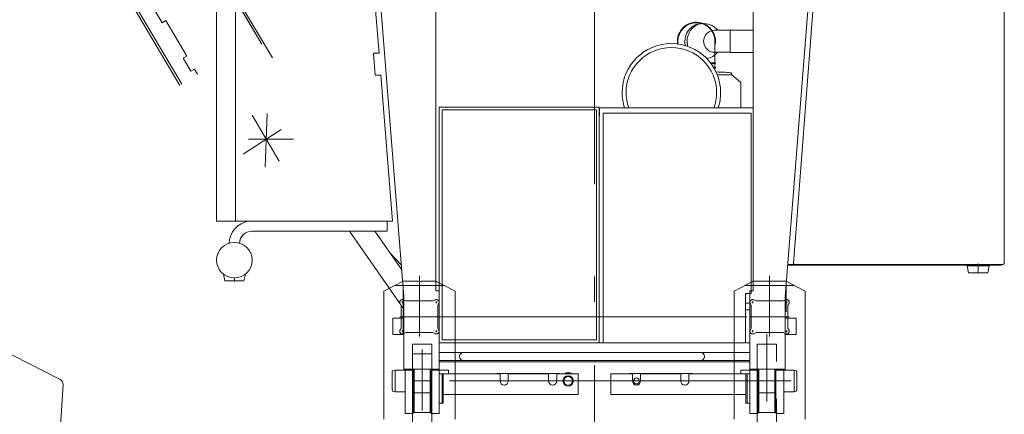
# Model space of a CAD drawing. Extents: x 6150 to 37180, y 3727 to 23870.
# Tile 18 of 27: x 30309 to 33908, y 5944 to 7389. Entities that reach past the tile are written whole.
import ezdxf

# ---------------------------------------------------------------- set-up
doc = ezdxf.new("R2010")
doc.units = 0
doc.header["$LTSCALE"] = 37.5
doc.header["$MEASUREMENT"] = 0
doc.linetypes.add('CENTER', pattern=[50.5, 30, -9, 2.5, -9])
for name, color, linetype in [('2', 134, 'Continuous'), ('3', 214, 'Continuous'), ('5', 94, 'Continuous')]:
    doc.layers.add(name, color=color, linetype=linetype)

# ---------------------------------------------------------------- blocks, each defined once
blk = doc.blocks.new('*G188')
at = {"layer": '2', "color": 134, "linetype": 'Continuous', "lineweight": 9}
for p, q in [((30467.7, 8767.4), (30486.2, 8786.5)), ((30486.2, 8786.5), (30512.9, 8814)), ((30486.2, 8786.5), (30830.9, 8452.4)), ((30830.9, 8452.4), (30486.2, 8786.5)), ((29528.8, 7798.7), (30465.8, 8765.4)), ((30465.8, 8765.4), (30810.4, 8431.3)), ((30857.6, 8479.9), (30830.9, 8452.4)), ((30830.9, 8452.4), (29873.5, 7464.6)), ((30000.7, 8286.5), (29954.2, 8331.6)), ((29886.4, 8302.7), (29880.6, 8292.6)), ((29823.3, 8232.9), (29862.2, 8144)), ((29638.8, 7998.4), (29589.2, 8028.6)), ((29681.9, 7956.7), (29638.8, 7998.4)), ((29681.9, 7956.7), (29638.8, 7998.4)), ((29690.3, 7965.3), (29681.9, 7956.7)), ((29482.2, 7933), (29552.5, 7823.1)), ((29595.5, 7867.6), (29587.2, 7859)), ((28626.8, 6868.1), (29528.8, 7798.7)), ((29873.5, 7464.7), (28971.4, 6534.1)), ((28726.1, 6841.3), (29046.2, 7171.6)), ((29102.8, 7172.5), (29260.8, 7019.3)), ((29261.6, 6962.8), (28941.5, 6632.5)), ((28477.1, 6713.8), (28626.8, 6868.1)), ((28516, 6815.6), (28557.8, 6858.7)), ((28523.5, 6787.5), (28586.1, 6852.1)), ((28557.8, 6858.7), (28575.7, 6841.3)), ((28586.1, 6852.1), (28599.1, 6839.6)), ((28626.8, 6868.1), (28669.9, 6826.4)), ((28669.9, 6826.4), (28626.8, 6868.1)), ((28533.9, 6798.2), (28516, 6815.6)), ((28669.9, 6826.4), (28520.2, 6672)), ((28536.4, 6774.9), (28523.5, 6787.5)), ((28884.9, 6631.6), (28726.9, 6784.7)), ((28520.2, 6672), (28477.1, 6713.8)), ((28541.7, 6694.2), (28555, 6707.9)), ((28627.9, 6610.6), (28541.7, 6694.2)), ((28813.5, 6457.3), (28555, 6707.9)), ((28641.2, 6624.4), (28627.9, 6610.6)), ((28778.7, 6421.4), (28928.3, 6575.8)), ((28928.3, 6575.8), (28971.4, 6534.1)), ((28971.4, 6534.1), (28928.4, 6575.8)), ((28714, 6527.1), (28727.3, 6540.9)), ((28800.2, 6443.6), (28714, 6527.1)), ((28971.4, 6534.1), (28821.8, 6379.7)), ((28813.5, 6457.3), (28800.2, 6443.6)), ((28821.8, 6379.7), (28778.7, 6421.4))]:
    blk.add_line(p, q, dxfattribs=at)
at = {"layer": '2', "color": 134, "linetype": 'CENTER', "lineweight": 9}
for p, q in [((28877.4, 6781.5), (30769, 8733)), ((30482.1, 8593.3), (30752.9, 8330.8))]:
    blk.add_line(p, q, dxfattribs=at)
at = {"layer": '2', "color": 134, "linetype": 'Continuous', "lineweight": 9}
for centre, radius in [((30560, 8517.7), 35), ((29926.4, 8302.9), 15), ((29927, 8302.6), 15), ((29859.9, 8249), 15), ((29859.9, 8249), 15), ((29860.7, 8248.6), 15), ((29550.2, 7964.5), 30)]:
    blk.add_circle(centre, radius, dxfattribs=at)
for centre, radius, start, end in [((30560, 8517.7), 300, -7.2411, 99.0219), ((29926.4, 8302.9), 40, 45.8029, -179.588), ((29859.9, 8249), 40, 76.1194, -156.3739), ((29871.9, 8297.5), 10, -103.8875, -29.6366), ((29550.2, 7964.5), 75, 58.7228, -155.1319), ((29074.9, 7143.7), 40, 45.8906, 135.8899), ((29233, 6990.6), 40, -44.1694, 45.9605), ((28754.8, 6813.4), 40, 135.8747, -134.0897), ((28912.8, 6660.3), 40, -134.1093, -44.1031)]:
    blk.add_arc(centre, radius, start, end, dxfattribs=at)
blk = doc.blocks.new('*G192')
at = {"layer": '5', "color": 94, "linetype": 'CENTER', "lineweight": 9}
for p, q in [((31770, 6229.8), (31770, 6451.3)), ((31770, 6451.3), (31770, 6229.8)), ((33050, 6229.9), (33050, 6451.3)), ((33050, 6451.3), (33050, 6229.9)), ((31710, 6432.2), (31645, 6397.7)), ((31680.1, 6416.4), (31859.9, 6416.4)), ((31859.9, 6416.4), (31680.1, 6416.4)), ((31830, 6432.2), (31710, 6432.2)), ((31900, 6395.1), (31830, 6432.2)), ((32920, 6395.1), (32990, 6432.2)), ((33139.9, 6416.4), (32960.1, 6416.4)), ((32960.1, 6416.4), (33139.9, 6416.4)), ((32990, 6432.2), (33110, 6432.2)), ((33110, 6432.2), (33175, 6397.7)), ((31645, 6397.7), (31640, 6395.1)), ((31640, 6395.1), (31640, 5926.7)), ((31900, 5976.7), (31900, 6395.1)), ((32920, 5976.7), (32920, 6395.1)), ((33175, 6397.7), (33180, 6395.1)), ((33180, 6395.1), (33180, 5926.7)), ((31703, 6344.3), (31699.8, 6349.1)), ((31703, 6259.1), (31703, 6344.3)), ((31710.9, 6354.7), (31705.1, 6354.7)), ((31708, 6357.6), (31708, 6351.9)), ((31712.3, 6363.7), (31720.7, 6359.7)), ((31720.7, 6359.7), (31819.3, 6359.7)), ((31819.3, 6359.7), (31827.7, 6363.7)), ((31834.9, 6354.7), (31829.1, 6354.7)), ((31832, 6357.6), (31832, 6351.9)), ((31840.2, 6349.1), (31837, 6344.3)), ((31837, 6344.3), (31837, 6259.1)), ((32979.8, 6349.1), (32983, 6344.3)), ((32983, 6344.3), (32983, 6259.1)), ((32985.1, 6354.7), (32990.9, 6354.7)), ((32988, 6357.6), (32988, 6351.9)), ((33000.7, 6359.7), (32992.3, 6363.7)), ((33099.3, 6359.7), (33000.7, 6359.7)), ((33107.7, 6363.7), (33099.3, 6359.7)), ((33109.1, 6354.7), (33114.9, 6354.7)), ((33112, 6357.6), (33112, 6351.9)), ((33117, 6344.3), (33120.2, 6349.1)), ((33117, 6259.1), (33117, 6344.3)), ((31698.9, 6301.7), (31841.6, 6301.7)), ((31841.6, 6301.7), (32978.4, 6301.7)), ((33121.1, 6301.7), (32978.4, 6301.7)), ((31699.8, 6254.4), (31703, 6259.1)), ((31710.9, 6248.7), (31705.1, 6248.7)), ((31708, 6251.6), (31708, 6245.9)), ((31720.7, 6243.7), (31712.3, 6239.7)), ((31819.3, 6243.7), (31720.7, 6243.7)), ((31827.7, 6239.7), (31819.3, 6243.7)), ((31834.9, 6248.7), (31829.1, 6248.7)), ((31832, 6251.6), (31832, 6245.9)), ((31837, 6259.1), (31840.2, 6254.4)), ((32983, 6259.1), (32979.8, 6254.4)), ((32985.1, 6248.7), (32990.9, 6248.7)), ((32988, 6251.6), (32988, 6245.9)), ((32992.3, 6239.7), (33000.7, 6243.7)), ((33000.7, 6243.7), (33099.3, 6243.7)), ((33099.3, 6243.7), (33107.7, 6239.7)), ((33109.1, 6248.7), (33114.9, 6248.7)), ((33112, 6251.6), (33112, 6245.9)), ((33120.2, 6254.4), (33117, 6259.1)), ((31745, 6137.6), (31745, 6201.7)), ((31745, 6201.7), (31815, 6201.7)), ((31745, 6201.7), (31745, 4976.7)), ((31815, 6201.7), (31745, 6201.7)), ((31815, 6201.7), (31815, 6137.6)), ((31815, 3942.2), (31815, 6201.7)), ((33075, 6201.7), (33005, 6201.7)), ((33005, 6201.7), (33005, 6137.6)), ((33075, 6201.7), (33005, 6201.7)), ((33005, 6201.7), (33005, 3942.2)), ((33075, 6137.6), (33075, 6201.7)), ((33075, 4876.7), (33075, 6201.7)), ((31750, 6165.7), (31745, 6165.7)), ((31750, 6165.7), (31810, 6165.7)), ((31810, 6165.7), (31815, 6165.7)), ((32410, 3827.2), (32410, 6124.9)), ((31745, 6066.7), (31780, 6066.7)), ((31780, 6066.7), (31815, 6066.7)), ((33005, 6066.7), (31815, 6066.7)), ((33040, 6066.7), (33005, 6066.7)), ((33075, 6066.7), (33040, 6066.7)), ((31750, 6023), (31810, 6023)), ((33070, 6023), (33010, 6023)), ((31745, 5947.7), (31745, 5979.7)), ((31815, 5976.7), (31815, 5988)), ((31815, 5976.7), (31815, 5906.7)), ((31900, 5926.7), (31900, 5976.7)), ((32920, 5926.7), (32920, 5976.7)), ((33005, 5976.7), (33005, 5988)), ((33005, 5906.7), (33005, 5976.7)), ((33005, 5955.5), (33010, 5955.5)), ((33075, 5955.5), (33070, 5955.5))]:
    blk.add_line(p, q, dxfattribs=at)
at = {"layer": '5', "color": 94, "linetype": 'Continuous', "lineweight": 9}
for p, q in [((30155, 6226), (30456.7, 6071.8)), ((30467.6, 6052.7), (30452.1, 5820.4))]:
    blk.add_line(p, q, dxfattribs=at)
at = {"layer": '5', "color": 94, "linetype": 'CENTER', "lineweight": 9}
for centre, start, end in [((31708, 6354.7), 64.4142, -145.5178), ((31832, 6354.7), -34.4716, 115.5707), ((32988, 6354.7), 64.4142, -145.5178), ((33112, 6354.7), -34.4815, 115.5865), ((31708, 6248.7), 145.5185, -64.4135), ((31832, 6248.7), -115.57, 34.4724), ((32988, 6248.7), 145.5185, -64.4135), ((33112, 6248.7), -115.5858, 34.4822)]:
    blk.add_arc(centre, 10, start, end, dxfattribs=at)
at = {"layer": '5', "color": 94, "linetype": 'Continuous', "lineweight": 9}
blk.add_arc((30447.6, 6054), 20, -3.8055, 62.9266, dxfattribs=at)
blk = doc.blocks.new('*G191')
at = {"layer": '5', "color": 94, "linetype": 'CENTER', "lineweight": 9}
for p, q in [((31780, 6165.7), (31780, 5961.6)), ((33040, 6140), (33040, 6000.2))]:
    blk.add_line(p, q, dxfattribs=at)
at = {"color": 7, "linetype": 'Continuous', "lineweight": 9}
blk.add_blockref('*G192', (0, 0), dxfattribs=at)
blk = doc.blocks.new('*G194')
at = {"layer": '3', "color": 214, "linetype": 'CENTER', "lineweight": 9}
for p, q in [((32410, 11699.7), (32410, 4528.3)), ((33812.5, 6496.2), (33812.5, 6461.2)), ((31093.7, 6444.4), (31093.7, 6430.9)), ((33040, 6237.5), (33040, 5990.9)), ((31780, 6181.5), (31780, 5957.5)), ((33129, 6066.7), (31700, 6066.7))]:
    blk.add_line(p, q, dxfattribs=at)
at = {"layer": '3', "color": 214, "linetype": 'Continuous', "lineweight": 9}
for p, q in [((31830, 8323.7), (31830, 6396.7)), ((32990, 6396.7), (32990, 8323.7)), ((31713.5, 6375.1), (31560, 8300.2)), ((33260, 8300.2), (33106.5, 6375.1)), ((33137.5, 6497.1), (33272.2, 8253.2)), ((31028.8, 6651.7), (31028.8, 8176.8)), ((31097.7, 8176.8), (31097.7, 6651.7)), ((33907.8, 8147.2), (33907.8, 6563)), ((31558.6, 8066), (31622.3, 7266.8)), ((32847.3, 7350.4), (32905.3, 7350.4)), ((32990, 7351.4), (32905.3, 7351.4)), ((32905.3, 7350.4), (32905.3, 7270.4)), ((32714.9, 7300.6), (32714.9, 7310.4)), ((32849.9, 7310.4), (32849.9, 7230.9)), ((32905.3, 7270.4), (32847.3, 7270.4)), ((31622.3, 7266.8), (31602.3, 7266.8)), ((31602.3, 7266.8), (31608.7, 7186.8)), ((32990, 7269.4), (32905.3, 7269.4)), ((32851.9, 7230.9), (32835.3, 7230.9)), ((32849.9, 7228.9), (32836.8, 7228.9)), ((32849.9, 7213.9), (32846.7, 7213.9)), ((32847.9, 7211.9), (32851.9, 7211.9)), ((32849.9, 7213.9), (32849.9, 7228.9)), ((32849.9, 7228.9), (32851.9, 7228.9)), ((32851.9, 7213.9), (32849.9, 7213.9)), ((32851.9, 7228.9), (32851.9, 7230.9)), ((32851.9, 7211.9), (32851.9, 7213.9)), ((31608.7, 7186.8), (31628.7, 7186.8)), ((31628.7, 7186.8), (31671.4, 6651.7)), ((32859.1, 7187.9), (32910.3, 7187.9)), ((32910.3, 7187.9), (32859.1, 7187.9)), ((32910.3, 7187.9), (32910.3, 7192.9)), ((32912.3, 7187.9), (32910.3, 7187.9)), ((32944.8, 7159.9), (32912.3, 7187.9)), ((32944.8, 7066.8), (32944.8, 7159.9)), ((33188.1, 7105.2), (33188, 7105.2)), ((32427.5, 7068.7), (31842.5, 7068.7)), ((31842.5, 7068.7), (31842.5, 6206.7)), ((31852.5, 7058.7), (31852.5, 6216.7)), ((31867.5, 7058.7), (31852.5, 7058.7)), ((31869.5, 7058.7), (31867.5, 7058.7)), ((32417.5, 7058.7), (31869.5, 7058.7)), ((32417.5, 6216.7), (32417.5, 7058.7)), ((32427.5, 6206.7), (32427.5, 7068.7)), ((32428, 7063.3), (32428, 7038.8)), ((32433, 7066.8), (32431.5, 7066.8)), ((32436.5, 7066.8), (32433, 7066.8)), ((32488.5, 7066.8), (32436.5, 7066.8)), ((32934.5, 7066.8), (32488.5, 7066.8)), ((32989.3, 7066.8), (32934.5, 7066.8)), ((31213.9, 7045.3), (31205.7, 6849.6)), ((32441, 6206.7), (32441, 7046.8)), ((32441, 7046.8), (32491, 7046.8)), ((32491, 7046.8), (32932, 7046.8)), ((32932, 7046.8), (32982, 7046.8)), ((32982, 7046.8), (32982, 6386.8)), ((31310.2, 6951.7), (31145.5, 6951.7)), ((31671.4, 6651.7), (31028.8, 6651.7)), ((31652.3, 6614.7), (31652.3, 6651.7)), ((31157.6, 6614.7), (31158.6, 6614.7)), ((31158.6, 6614.7), (31652.3, 6614.7)), ((31358.9, 6614.7), (31366.9, 6614.7)), ((31713.5, 6329.4), (31514.2, 6614.7)), ((31705.7, 6473.5), (31607, 6614.7)), ((33907.8, 6563), (33907.8, 6533)), ((31704.3, 6490.7), (31662.3, 6535.5)), ((33907.8, 6533), (33907.8, 6497.1)), ((33897, 6490.1), (33115.6, 6490.1)), ((33115.9, 6493.1), (33897, 6493.1)), ((33141.2, 6493.1), (33137.5, 6497.1)), ((33903.8, 6493.1), (33141.2, 6493.1)), ((33230, 6493.1), (33270, 6493.1)), ((33772.5, 6488.1), (33772.5, 6493.1)), ((33772.5, 6493.1), (33797.4, 6493.1)), ((33800.2, 6488.1), (33772.5, 6488.1)), ((33772.5, 6488.1), (33777.5, 6463.1)), ((33799.8, 6488.1), (33772.5, 6488.1)), ((33797.4, 6493.1), (33852.5, 6493.1)), ((33852.5, 6488.1), (33799.8, 6488.1)), ((33852.5, 6488.1), (33800.2, 6488.1)), ((33847.5, 6463.1), (33852.5, 6488.1)), ((33852.5, 6493.1), (33852.5, 6488.1)), ((33865, 6493.1), (33869.5, 6493.1)), ((33900.5, 6493.1), (33869.5, 6493.1)), ((33875.7, 6490.1), (33894.2, 6490.1)), ((33897, 6493.1), (33897, 6490.1)), ((33907.8, 6497.1), (33903.8, 6493.1)), ((31054, 6457.8), (31053.7, 6457.8)), ((31053.7, 6457.8), (31058.7, 6432.8)), ((31054, 6457.8), (31053.7, 6457.8)), ((31128.7, 6432.8), (31133.7, 6457.8)), ((31133.7, 6457.8), (31133.2, 6457.8)), ((31133.7, 6457.8), (31133.2, 6457.8)), ((33777.5, 6463.1), (33823.4, 6463.1)), ((33823.4, 6463.1), (33847.5, 6463.1)), ((31058.7, 6432.8), (31104.6, 6432.8)), ((31104.6, 6432.8), (31128.7, 6432.8)), ((31710, 6241.2), (31710, 6419.4)), ((33110, 6419.4), (33110, 6319.7)), ((31713.5, 6110.2), (31713.5, 6375.1)), ((31830, 6396.7), (31842.5, 6396.7)), ((31842.5, 6396.7), (31842.5, 6110.2)), ((32982, 6386.8), (32961.8, 6386.8)), ((32961.8, 6386.8), (32961.8, 6206.7)), ((32977.5, 6394.2), (32977, 6394.2)), ((32977.5, 6110.2), (32977.5, 6396.7)), ((32977.5, 6396.7), (32982, 6396.7)), ((32982, 6396.7), (32990, 6396.7)), ((33106.5, 6375.1), (33106.5, 6110.2)), ((32961.8, 6351.7), (32977.5, 6351.7)), ((32961.8, 6326.7), (32977.5, 6326.7)), ((32977.5, 6326.7), (32977.5, 6206.7)), ((31713.5, 6296.7), (31672.5, 6296.7)), ((31672.5, 6296.7), (31672.5, 6236.7)), ((33106.5, 6296.7), (33147.5, 6296.7)), ((33147.5, 6296.7), (33147.5, 6236.7)), ((31672.5, 6236.7), (31713.5, 6236.7)), ((31713.5, 6241.2), (31710, 6241.2)), ((33147.5, 6236.7), (33106.5, 6236.7)), ((31842.5, 6206.7), (32427.5, 6206.7)), ((32441, 6206.7), (31842.5, 6206.7)), ((31852.5, 6216.7), (32417.5, 6216.7)), ((31867.5, 6216.7), (31869.5, 6216.7)), ((32430.1, 6206.7), (32395.9, 6206.7)), ((32961.8, 6206.7), (32441, 6206.7)), ((32961.8, 6206.7), (32441, 6206.7)), ((32977.5, 6206.7), (32961.8, 6206.7)), ((32977.5, 6171.3), (31842.5, 6171.3)), ((31931.7, 6171.3), (32796.7, 6171.3)), ((31842.5, 6141.3), (32977.5, 6141.3)), ((32977.5, 6136.3), (31842.5, 6136.3)), ((32796.7, 6141.3), (31931.7, 6141.3)), ((31670.7, 6032.5), (31670.7, 6101)), ((31672.7, 6103.8), (31680.7, 6106.7)), ((31680.7, 6106.7), (31717.5, 6106.7)), ((31680.7, 6106.7), (31680.7, 6026.7)), ((31842.5, 6110.2), (31713.5, 6110.2)), ((31717.5, 5947.1), (31717.5, 6110.2)), ((31747.5, 6106.7), (31717.5, 6106.7)), ((31735.5, 6110.2), (31735.5, 6106.7)), ((31747.5, 6110.2), (31747.5, 5947.1)), ((31747.8, 6110.2), (31747.8, 5954.3)), ((31750.8, 6110.2), (31750.8, 5951.2)), ((31809.2, 6110.2), (31809.2, 5951.2)), ((31812.2, 5954.3), (31812.2, 6110.2)), ((31812.5, 6110.2), (31812.5, 5947.1)), ((31842.5, 6106.7), (31812.5, 6106.7)), ((31824.5, 6110.2), (31824.5, 6106.7)), ((31842.5, 5947.1), (31842.5, 6110.2)), ((31842.5, 6106.7), (31875.7, 6106.7)), ((31852.5, 6093.2), (31842.5, 6093.2)), ((31842.5, 6093.2), (31842.5, 5985.7)), ((31852.5, 5985.7), (31852.5, 6093.2)), ((31852.5, 6093.2), (31856.5, 6093.2)), ((31852.5, 5985.7), (31852.5, 6093.2)), ((31856.5, 6093.2), (31856.5, 6066.7)), ((32064.7, 6093.2), (31856.5, 6093.2)), ((31856.5, 6093.2), (31856.5, 6081.7)), ((31875.7, 6106.7), (31875.7, 6093.2)), ((32052.8, 6093.2), (32052.8, 6094.2)), ((32052.8, 6094.2), (32281.7, 6094.2)), ((32064.7, 6066.7), (32064.7, 6093.2)), ((32241.7, 6093.2), (32094.7, 6093.2)), ((32094.7, 6093.2), (32094.7, 6066.7)), ((32128, 6093.2), (32169.5, 6093.2)), ((32241.7, 6066.7), (32241.7, 6093.2)), ((32350.5, 6093.2), (32271.7, 6093.2)), ((32271.7, 6093.2), (32271.7, 6066.7)), ((32281.7, 6094.2), (32281.7, 6093.2)), ((32350.5, 6016.7), (32350.5, 6093.2)), ((32469.5, 6016.7), (32469.5, 6093.2)), ((32469.5, 6093.2), (32548.3, 6093.2)), ((32767.2, 6094.2), (32538.3, 6094.2)), ((32538.3, 6094.2), (32538.3, 6093.2)), ((32548.3, 6093.2), (32548.3, 6066.7)), ((32578.3, 6066.7), (32578.3, 6093.2)), ((32578.3, 6093.2), (32725.3, 6093.2)), ((32692, 6093.2), (32650.5, 6093.2)), ((32725.3, 6093.2), (32725.3, 6066.7)), ((32755.3, 6066.7), (32755.3, 6093.2)), ((32755.3, 6093.2), (32963.5, 6093.2)), ((32767.2, 6093.2), (32767.2, 6094.2)), ((32977.5, 6106.7), (32944.3, 6106.7)), ((32944.3, 6106.7), (32944.3, 6093.2)), ((32967.5, 6093.2), (32963.5, 6093.2)), ((32963.5, 6093.2), (32963.5, 6066.7)), ((32963.5, 6093.2), (32963.5, 6081.7)), ((32967.5, 6093.2), (32977.5, 6093.2)), ((32967.5, 5985.7), (32967.5, 6093.2)), ((32967.5, 5985.7), (32967.5, 6093.2)), ((33106.5, 6110.2), (32977.5, 6110.2)), ((32977.5, 5947.1), (32977.5, 6110.2)), ((32977.5, 6106.7), (33007.5, 6106.7)), ((32977.5, 6093.2), (32977.5, 5985.7)), ((32995.5, 6110.2), (32995.5, 6106.7)), ((33007.5, 6110.2), (33007.5, 5947.1)), ((33007.8, 5954.3), (33007.8, 6110.2)), ((33010.8, 6110.2), (33010.8, 5951.2)), ((33069.2, 6110.2), (33069.2, 5951.2)), ((33072.2, 6110.2), (33072.2, 5954.3)), ((33072.5, 6110.2), (33072.5, 5947.1)), ((33072.5, 6106.7), (33102.5, 6106.7)), ((33084.5, 6110.2), (33084.5, 6106.7)), ((33102.5, 5947.1), (33102.5, 6110.2)), ((33139.3, 6106.7), (33102.5, 6106.7)), ((33147.3, 6103.8), (33139.3, 6106.7)), ((33139.3, 6106.7), (33139.3, 6026.7)), ((33149.3, 6032.5), (33149.3, 6101)), ((31856.5, 6066.7), (31856.5, 6079.2)), ((31856.5, 6054.2), (31856.5, 6066.7)), ((31856.5, 6066.7), (31856.5, 6021.7)), ((31856.5, 6051.7), (31856.5, 6016.7)), ((32963.5, 6066.7), (32963.5, 6079.2)), ((32963.5, 6054.2), (32963.5, 6066.7)), ((32963.5, 6066.7), (32963.5, 6021.7)), ((32963.5, 6051.7), (32963.5, 6016.7)), ((31680.7, 6026.7), (31672.7, 6029.6)), ((31717.5, 6026.7), (31680.7, 6026.7)), ((31856.5, 6021.7), (31856.5, 5985.7)), ((31856.5, 6016.7), (32350.5, 6016.7)), ((31856.5, 6002.7), (31856.5, 6015.2)), ((32963.5, 6016.7), (32469.5, 6016.7)), ((32963.5, 6021.7), (32963.5, 5985.7)), ((32963.5, 6002.7), (32963.5, 6015.2)), ((33102.5, 6026.7), (33139.3, 6026.7)), ((33139.3, 6026.7), (33147.3, 6029.6)), ((31842.5, 5985.7), (31852.5, 5985.7)), ((31856.5, 5985.7), (31852.5, 5985.7)), ((31856.5, 5990.2), (31856.5, 6002.7)), ((32963.5, 5990.2), (32963.5, 6002.7)), ((32963.5, 5985.7), (32967.5, 5985.7)), ((32977.5, 5985.7), (32967.5, 5985.7)), ((31747.5, 5947.1), (31717.5, 5947.1)), ((31747.8, 5954.3), (31750.8, 5951.2)), ((31750.8, 5951.2), (31809.2, 5951.2)), ((31809.2, 5951.2), (31812.2, 5954.3)), ((31812.5, 5947.1), (31842.5, 5947.1)), ((33007.5, 5947.1), (32977.5, 5947.1)), ((33010.8, 5951.2), (33007.8, 5954.3)), ((33069.2, 5951.2), (33010.8, 5951.2)), ((33072.2, 5954.3), (33069.2, 5951.2)), ((33072.5, 5947.1), (33102.5, 5947.1))]:
    blk.add_line(p, q, dxfattribs=at)
for points in [[(32802.9, 7375.4), (32793.8, 7374.7), (32784.5, 7372.5), (32775.2, 7368.7), (32766.4, 7363.3), (32758.5, 7356.4), (32751.8, 7348.2), (32746.6, 7339.1), (32742.9, 7329.5), (32740.8, 7319.8), (32740.1, 7310.4)], [(32808.7, 7375.4), (32800, 7374.7), (32791, 7372.5), (32782.1, 7368.7), (32773.7, 7363.3), (32766.1, 7356.4), (32759.7, 7348.2), (32754.6, 7339.1), (32751.1, 7329.5), (32749.1, 7319.8), (32748.4, 7310.4)], [(32808.7, 7310.4), (32809.1, 7316.2), (32810.4, 7322.2), (32812.6, 7328.1), (32815.9, 7333.7), (32820, 7338.7), (32824.8, 7343), (32830.2, 7346.3), (32835.9, 7348.6), (32841.7, 7350), (32847.3, 7350.4)], [(32748.4, 7310.4), (32748.5, 7308.6), (32748.5, 7306.7), (32748.7, 7304.8), (32748.8, 7303), (32749.1, 7301.1), (32749.3, 7299.3), (32749.6, 7297.5), (32750, 7295.6), (32750.4, 7293.8), (32750.9, 7292.1)], [(32847.3, 7270.4), (32841.7, 7270.8), (32835.9, 7272.2), (32830.2, 7274.5), (32824.8, 7277.9), (32820, 7282.1), (32815.9, 7287.2), (32812.6, 7292.8), (32810.4, 7298.7), (32809.1, 7304.6), (32808.7, 7310.4)], [(32910.3, 7192.9), (32909.7, 7193.5), (32907.9, 7194.2), (32904.7, 7194.9), (32900.2, 7195.6), (32894.4, 7196.2), (32887.6, 7196.7), (32879.9, 7197.2), (32871.7, 7197.5), (32863.2, 7197.7), (32854.9, 7197.8)]]:
    blk.add_lwpolyline(points, dxfattribs=at)
for centre, radius in [((31093.7, 6508.8), 65), ((32313.7, 6066.7), 19), ((32313.7, 6066.7), 18.8), ((32313.7, 6066.7), 15.8), ((32563.3, 6066.7), 11)]:
    blk.add_circle(centre, radius, dxfattribs=at)
for centre, radius, start, end in [((32782.4, 7310.4), 69.5, 62.4407, 166.2206), ((32782.4, 7310.4), 67.5, 90, 179.9974), ((32782.4, 7310.4), 67.5, 0, 90.0026), ((32808.7, 7309.9), 65.5, 38.2132, 87.7654), ((32782.4, 7310.4), 69.5, -13.7744, 62.4467), ((32782.3, 7310.4), 69.5, 166.2239, -172.0399), ((32806.9, 7310.4), 66.8, 180, -166.6977), ((32690.8, 7121.9), 180, 90, 180), ((32690.8, 7121.9), 165.5, 90, 180), ((32690.8, 7121.9), 180, 0, 89.9971), ((32690.8, 7121.9), 165.5, 0, 90), ((32808.7, 7310.9), 65.5, -78.9427, -38.1971), ((32690.7, 7121.9), 179.9, 180, -162.4598), ((32690.8, 7121.9), 165.4, 180, -160.5437), ((32690.8, 7121.9), 165.5, -19.4485, -0.0003), ((32690.9, 7121.9), 180, -17.83, -0.0001), ((32431.5, 7063.3), 3.5, 90, 180), ((31158.6, 6568.7), 84, 98.7874, 178.7033), ((31157.6, 6569.7), 45, 90, 179.0052), ((31931.7, 6156.3), 15, 90, -90), ((32796.7, 6156.3), 15, -90, 90), ((31673.7, 6101), 3.01, 110.1077, 179.8843), ((32313.7, 6066.7), 30, 62.0447, 117.9538), ((33146.3, 6101), 3.01, 0, 69.6841), ((32079.7, 6066.7), 15, 180, -90.0349), ((32079.7, 6066.7), 15, -90, 0.0117), ((32256.7, 6066.7), 15, 180, -90.035), ((32256.7, 6066.7), 15, -90, 0), ((32563.3, 6066.7), 15, 180, -90.0117), ((32563.3, 6066.7), 15, -90, -0.0233), ((32740.3, 6066.7), 15, 180, -89.9883), ((32740.3, 6066.7), 15, -90, -0.0117), ((31673.7, 6032.5), 2.99, 180, -109.8349), ((33146.3, 6032.5), 3, -69.9965, 0.0588)]:
    blk.add_arc(centre, radius, start, end, dxfattribs=at)
blk = doc.blocks.new('*G195')
at = {"layer": '3', "color": 214, "linetype": 'CENTER', "lineweight": 9}
for p, q in [((30249.7, 8576.8), (30333.6, 8434.8)), ((30222.8, 8464.9), (30360.7, 8546.4)), ((30636, 8235.7), (30653.3, 8245.9))]:
    blk.add_line(p, q, dxfattribs=at)
at = {"layer": '3', "color": 214, "linetype": 'Continuous', "lineweight": 9}
for p, q in [((30364.2, 8567.8), (30370.5, 8562)), ((30379.1, 8586.2), (30365, 8570.8)), ((30368, 8571.9), (30374.3, 8566.2)), ((30370.5, 8562), (30388.3, 8581.5)), ((30387.5, 8580.6), (30371.6, 8562.6)), ((30378.2, 8583.1), (30384.5, 8577.3)), ((30389.5, 8573.3), (30378.7, 8561.5)), ((30380.6, 8550.3), (30400.9, 8572.4)), ((30388.3, 8581.5), (30382, 8587.3)), ((30385.5, 8576.7), (30396.1, 8567.2)), ((30400.9, 8572.4), (30423, 8552.1)), ((30227.6, 8553.7), (30221.4, 8544.1)), ((30367.1, 8545.7), (30384.8, 8546.5)), ((30385.4, 8555.4), (30374.9, 8565)), ((30376.8, 8546.1), (30380.6, 8550.3)), ((30384.8, 8546.5), (30376.8, 8546.1)), ((30398.9, 8525.8), (30377.2, 8546.1)), ((30402.7, 8530), (30380.6, 8550.3)), ((30380.6, 8550.3), (30384.8, 8546.5)), ((30384.8, 8546.5), (30398.6, 8533.8)), ((30398.6, 8533.8), (30398.9, 8525.8)), ((30402.7, 8530), (30398.6, 8533.8)), ((30398.6, 8533.8), (30398.9, 8525.8)), ((30398.9, 8525.8), (30402.7, 8530)), ((30423, 8552.1), (30402.7, 8530)), ((30412.1, 8522.9), (30404.5, 8530)), ((30419.9, 8548.7), (30405.9, 8533.4)), ((30409, 8535.1), (30416.8, 8527.9)), ((30415.4, 8524.6), (30429.5, 8539.9)), ((30418.5, 8545.4), (30426.3, 8538.3)), ((30423.2, 8550.4), (30430.9, 8543.4)), ((30435.6, 8531.2), (30424.7, 8519.4)), ((30427.9, 8538.2), (30435.6, 8531.2)), ((30435.6, 8531.2), (30435.9, 8529.2)), ((30398.9, 8525.8), (30385.9, 8511.6)), ((30424.8, 8519.4), (30417.1, 8526.4)), ((30426.7, 8519.2), (30424.8, 8519.4)), ((30435.9, 8529.2), (30426.7, 8519.2)), ((30171.2, 8462.8), (30201.1, 8464.6)), ((30173, 8432.8), (30171.2, 8462.8)), ((30206.7, 8465), (30201.1, 8464.6)), ((30201.1, 8464.6), (30202.9, 8434.7)), ((30201.5, 8459), (30213.2, 8472.3)), ((30208.6, 8435), (30206.7, 8465)), ((30381.9, 8491.1), (30408.6, 8420)), ((30202.9, 8434.7), (30173, 8432.8)), ((30208.6, 8435), (30202.9, 8434.7)), ((30235.1, 8436.7), (30208.6, 8435)), ((30310.2, 8362), (30251.5, 8429.8)), ((30588.9, 8320.1), (30410.7, 8413.2)), ((30310.9, 8155.8), (30315.3, 8356.8)), ((30376.9, 8361.4), (30391, 8337.6)), ((30383.8, 8349.8), (30391, 8337.6)), ((30391, 8337.6), (30390.2, 8299.6)), ((30391, 8337.6), (30424.7, 8320)), ((30435.4, 8340.4), (30518.6, 8297)), ((30537.5, 8264.8), (30587.4, 8317.2)), ((30587.4, 8317.2), (30537.7, 8264.6)), ((30540.4, 8261.9), (30590.3, 8314.5)), ((30590.5, 8314.3), (30540.4, 8261.9)), ((30587.4, 8317.2), (30588.9, 8320.1)), ((30590.3, 8314.5), (30587.4, 8317.2)), ((30593.2, 8316), (30590.5, 8314.3)), ((30600, 8320.1), (30593.2, 8316)), ((30593.2, 8316), (31194.1, 7299.1)), ((31125.1, 7415.9), (30593.2, 8316)), ((31232.8, 7249.3), (30600, 8320.1)), ((30365.1, 8206.3), (30366.5, 8300.2)), ((30514.2, 8273.2), (30534.3, 8262.7)), ((30534.3, 8262.7), (30537.5, 8264.8)), ((30537.7, 8264.6), (30540.4, 8261.9)), ((30540.4, 8261.9), (30538.7, 8258.7)), ((30538.7, 8258.7), (30550.7, 8238.3)), ((30574.2, 8243.8), (30600.2, 8199.7)), ((30384.3, 8173.9), (30314.1, 8155.7)), ((30314.1, 8155.7), (30384.2, 8173.9)), ((30385.3, 8170.2), (30315.1, 8151.9)), ((30315.1, 8151.9), (30385.2, 8170.2)), ((30384.2, 8173.9), (30385.3, 8170.2)), ((30387.5, 8175.9), (30384.3, 8173.9)), ((30385.2, 8170.2), (30388.9, 8170.2)), ((30388, 8198.6), (30387.5, 8175.9)), ((30388.9, 8170.2), (30401, 8149.9)), ((30600.2, 8199.7), (30587.3, 8192.1)), ((30587.3, 8192.1), (30611.7, 8150.8)), ((30305.6, 8146.1), (30312.4, 8150.1)), ((30894.8, 7148.9), (30305.6, 8146.1)), ((30314.1, 8155.7), (30310.9, 8155.8)), ((30312.4, 8150.1), (30315.1, 8151.9)), ((30312.4, 8150.1), (30901.5, 7153.2)), ((30901.5, 7153.2), (30312.4, 8150.1)), ((30315.1, 8151.9), (30314.1, 8155.7)), ((30611.7, 8150.8), (30624.7, 8158.4)), ((30624.7, 8158.4), (30652.6, 8111.1)), ((30410.8, 8087.8), (30384.8, 8131.8)), ((30652.6, 8111.1), (30639.7, 8103.4)), ((30639.7, 8103.4), (30716.5, 7973.4)), ((30347.7, 8090.3), (30351.1, 8092.5)), ((30368.2, 8055.8), (30347.7, 8090.3)), ((30351.1, 8092.5), (30371.5, 8057.9)), ((30423.7, 8095.5), (30410.8, 8087.8)), ((30500.6, 7965.5), (30423.7, 8095.5)), ((30371.5, 8057.9), (30368.2, 8055.8)), ((30487.7, 7957.8), (30500.6, 7965.5)), ((30515.6, 7910.5), (30487.7, 7957.8)), ((30716.5, 7973.4), (30729.5, 7981.1)), ((30729.5, 7981.1), (30757.4, 7933.7)), ((30528.5, 7918.1), (30515.6, 7910.5)), ((30605.4, 7788.1), (30528.5, 7918.1)), ((30757.4, 7933.7), (30744.5, 7926.1)), ((30744.5, 7926.1), (30821.3, 7796.1)), ((30592.5, 7780.5), (30605.4, 7788.1)), ((30620.4, 7733.1), (30592.5, 7780.5)), ((30821.3, 7796.1), (30834.3, 7803.7)), ((30834.3, 7803.7), (30862.2, 7756.4)), ((30633.3, 7740.8), (30620.4, 7733.1)), ((30710.2, 7610.8), (30633.3, 7740.8)), ((30862.2, 7756.4), (30849.3, 7748.7)), ((30849.3, 7748.7), (30926.1, 7618.7)), ((30630.6, 7611.7), (30634, 7613.8)), ((30651.1, 7577.1), (30630.6, 7611.7)), ((30634, 7613.8), (30654.4, 7579.3)), ((30697.3, 7603.1), (30710.2, 7610.8)), ((30725.2, 7555.8), (30697.3, 7603.1)), ((30926.1, 7618.7), (30939.1, 7626.4)), ((30939.1, 7626.4), (30967, 7579)), ((30654.4, 7579.3), (30651.1, 7577.1)), ((30738.1, 7563.4), (30725.2, 7555.8)), ((30815, 7433.4), (30738.1, 7563.4)), ((30967, 7579), (30954.1, 7571.4)), ((30954.1, 7571.4), (31024.9, 7450.2)), ((30802.1, 7425.8), (30815, 7433.4)), ((30830, 7378.4), (30802.1, 7425.8)), ((31194.1, 7299.1), (31125.1, 7415.9)), ((30842.9, 7386.1), (30830, 7378.4)), ((30919.8, 7256.1), (30842.9, 7386.1)), ((30906.9, 7248.4), (30919.8, 7256.1)), ((30934.8, 7201.1), (30906.9, 7248.4)), ((30947.7, 7208.7), (30934.8, 7201.1)), ((30958.6, 7190.3), (30947.7, 7208.7)), ((31257.7, 6871), (31158, 7039.7)), ((31126, 6897.1), (31264.1, 6986.8))]:
    blk.add_line(p, q, dxfattribs=at)
for points in [[(30385.7, 8578), (30385.6, 8577.9), (30385.5, 8577.8), (30385.5, 8577.6), (30385.4, 8577.5), (30385.4, 8577.4), (30385.4, 8577.2), (30385.4, 8577.1), (30385.4, 8576.9), (30385.5, 8576.8), (30385.5, 8576.7)], [(30374.9, 8565), (30374.8, 8565.1), (30374.7, 8565.2), (30374.6, 8565.2), (30374.4, 8565.3), (30374.3, 8565.3), (30374.1, 8565.3), (30374, 8565.3), (30373.9, 8565.3), (30373.7, 8565.2), (30373.6, 8565.2)]]:
    blk.add_lwpolyline(points, dxfattribs=at)
for radius in [80.1, 59, 42.5]:
    blk.add_circle((30291.7, 8505.6), radius, dxfattribs=at)
for centre, radius, start, end in [((30367.6, 8568.5), 3.47, 83.4258, -168.39), ((30387.4, 8564.5), 20.8, 116.1106, 158.9091), ((30381.6, 8583.8), 3.46, 83.4326, -168.3716), ((30366.7, 8555.7), 10, -146.2505, -87.5193), ((30409.8, 8529.8), 5.29, 97.7947, 178.3836), ((30428.2, 8527), 20.8, 117.7506, 157.2011), ((30407.1, 8546.3), 20.8, -62.2486, -22.8131), ((30423.8, 8545.1), 5.29, 96.5822, 177.1468), ((30425.6, 8543.5), 5.29, -82.2211, -1.5976), ((30400.6, 8498.1), 20, 137.4778, -159.445), ((30411.5, 8528.2), 5.29, -83.4032, -2.8264), ((30205.7, 8478.9), 10, -41.4577, 17.2591), ((30236.4, 8416.7), 20, 40.8772, 93.5131), ((30354.3, 8399.7), 45.5, 136.2279, 104.9736), ((30354.2, 8399.7), 58, -139.419, 20.5002), ((30379.8, 8356.6), 58, -103.2641, -16.2369), ((30553.9, 8278.2), 40, 152.0082, -59.4174), ((30364.5, 8166.3), 40, -59.418, 89.1486)]:
    blk.add_arc(centre, radius, start, end, dxfattribs=at)

msp = doc.modelspace()

# ---------------------------------------------------------------- block references
at = {"color": 7, "linetype": 'Continuous', "lineweight": 9}
for name in ['*G194', '*G188', '*G195', '*G191']:
    msp.add_blockref(name, (0, 0), dxfattribs=at)

doc.saveas('drawing.dxf')
